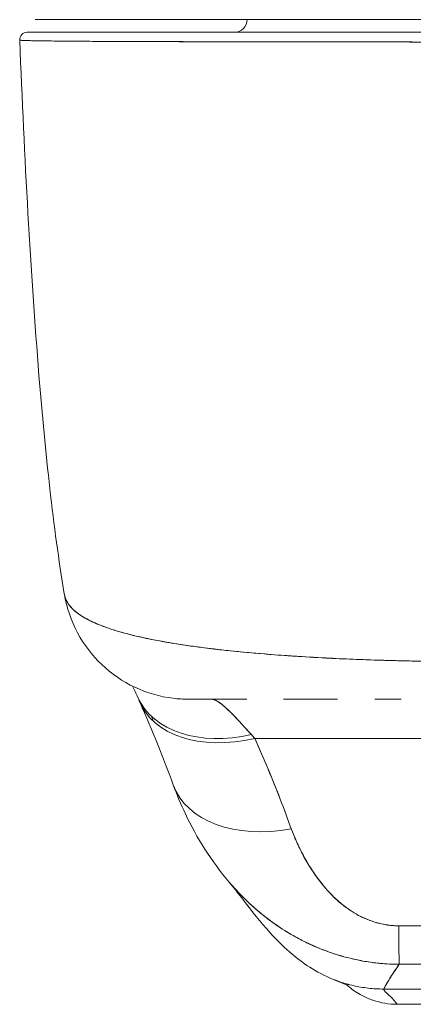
# Model space of a CAD drawing. Header units: inches. Extents: x 14 to 326, y 10 to 205.
# Tile 40 of 107: x 109.84 to 110.457, y 185.409 to 186.949. Entities that reach past the tile are written whole.
import ezdxf

# ---------------------------------------------------------------- set-up
doc = ezdxf.new("R2010")
doc.units = ezdxf.units.IN
doc.header["$LTSCALE"] = 20
doc.header["$MEASUREMENT"] = 0
doc.layers.add('Visible (ANSI)', color=7, linetype='Continuous', lineweight=5)

msp = doc.modelspace()

# ---------------------------------------------------------------- linework, layer by layer
at = {"layer": 'Visible (ANSI)'}
for p, q in [((109.9684, 186.9149), (109.9684, 186.915)), ((109.988, 186.9149), (109.988, 186.9149)), ((110.2113, 186.9142), (110.2113, 186.9142)), ((110.2275, 186.9142), (110.2275, 186.9142)), ((110.3502, 186.914), (110.3502, 186.914)), ((110.3502, 186.914), (110.3502, 186.914)), ((110.3506, 186.914), (110.3506, 186.914)), ((110.2082, 185.8246), (111.201, 185.8246)), ((111.201, 185.8246), (110.2082, 185.8246)), ((110.3134, 185.5971), (110.3134, 185.5971)), ((110.4105, 185.4325), (111.001, 185.4325)), ((111.001, 185.4325), (110.4105, 185.4325)), ((110.4315, 185.4086), (110.9826, 185.4086)), ((110.9826, 185.4086), (110.4315, 185.4086))]:
    msp.add_line(p, q, dxfattribs=at)
for centre, radius, start, end in [((110.1764, 186.9489), 0.0197, 270, 0), ((109.8516, 186.9174), 0.0118, 90, 182.2758), ((109.8516, 186.9174), 0.0118, 90, 182.2758)]:
    msp.add_arc(centre, radius, start, end, dxfattribs=at)
for centre, major_axis, ratio, start_param, end_param in [((110.1056, 186.0827), (0, -0.1969), 0.998133, 4.941016, 4.941408), ((110.1056, 186.0827), (0, 0.1969), 0.998133, 1.799423, 1.799816), ((110.1399, 186.0827), (0, -0.1968), 0.993, 5.124636, 5.12483), ((110.1399, 186.0827), (0, 0.1969), 0.993, 1.983052, 1.983245), ((110.2031, 185.9719), (-0.1784, -0.0833), 0.683273, 0.000002, 1.261001), ((110.2084, 185.9602), (-0.18, -0.0797), 0.655545, 6.248805, 7.570421), ((110.1399, 186.0827), (0, -0.1968), 0.993, 6.280664, 6.283187), ((110.1723, 185.6204), (0.0882, -0.2612), 0.479493, 2.291795, 2.327508), ((110.2656, 185.8188), (-0.1851, -0.067), 0.665998, 0.000002, 1.333212), ((110.2656, 185.8188), (-0.1851, -0.067), 0.665998, 0.000002, 1.333212), ((110.4339, 185.667), (0.0006, -0.1968), 0.004197, 5.472143, 6.180008), ((110.4339, 185.667), (0.0006, -0.1968), 0.004197, 5.472143, 6.180008)]:
    msp.add_ellipse(centre, major_axis=major_axis, ratio=ratio, start_param=start_param, end_param=end_param, dxfattribs=at)
for points, knots in [([(110.5285, 186.9489), (110.453, 186.9489), (110.3769, 186.9489), (110.2375, 186.9489), (110.1722, 186.9489), (110.0597, 186.9489), (110.0108, 186.9489), (109.9338, 186.9489), (109.9047, 186.9489), (109.879, 186.9489), (109.8733, 186.9489), (109.8682, 186.9489), (109.8671, 186.9489), (109.8652, 186.9489), (109.8625, 186.9489), (109.8647, 186.9489)], [0, 0, 0, 0, 0.574852, 0.574852, 1.131255, 1.131255, 1.675797, 1.675797, 2.217158, 2.217158, 2.452876, 2.452876, 2.54315, 2.54315, 2.663474, 2.663474, 2.663474, 2.663474]), ([(109.8647, 186.9489), (109.8648, 186.9489), (109.8682, 186.9489), (109.8751, 186.9489), (109.8819, 186.9489), (109.8922, 186.9489), (109.9057, 186.9489), (109.9192, 186.9489), (109.9358, 186.9489), (109.9554, 186.9489), (109.975, 186.9489), (109.9975, 186.9489), (110.0226, 186.9489), (110.0477, 186.9489), (110.0754, 186.9489), (110.1054, 186.9489), (110.1353, 186.9489), (110.1675, 186.9489), (110.2015, 186.9489), (110.2354, 186.9489), (110.2712, 186.9489), (110.3084, 186.9489), (110.3456, 186.9489), (110.3842, 186.9489), (110.4234, 186.9489), (110.4626, 186.9489), (110.5024, 186.9489), (110.5432, 186.9489)], [0, 0, 0, 0, 0.111111, 0.111111, 0.111111, 0.222222, 0.222222, 0.222222, 0.333333, 0.333333, 0.333333, 0.444444, 0.444444, 0.444444, 0.555556, 0.555556, 0.555556, 0.666667, 0.666667, 0.666667, 0.777778, 0.777778, 0.777778, 0.888889, 0.888889, 0.888889, 1, 1, 1, 1]), ([(110.5441, 186.9292), (110.4984, 186.9292), (110.4536, 186.9292), (110.4094, 186.9292), (110.3652, 186.9292), (110.3216, 186.9292), (110.2798, 186.9292), (110.2379, 186.9292), (110.1978, 186.9292), (110.1601, 186.9292), (110.1224, 186.9292), (110.0871, 186.9292), (110.055, 186.9292), (110.0229, 186.9292), (109.9939, 186.9292), (109.9686, 186.9292), (109.9434, 186.9292), (109.9218, 186.9292), (109.9043, 186.9292), (109.8869, 186.9292), (109.8736, 186.9292), (109.8647, 186.9292), (109.8559, 186.9292), (109.8515, 186.9292), (109.8516, 186.9292)], [0, 0, 0, 0, 0.125, 0.125, 0.125, 0.25, 0.25, 0.25, 0.375, 0.375, 0.375, 0.5, 0.5, 0.5, 0.625, 0.625, 0.625, 0.75, 0.75, 0.75, 0.875, 0.875, 0.875, 1, 1, 1, 1]), ([(109.8516, 186.9292), (109.8515, 186.9292), (109.8517, 186.9292), (109.8519, 186.9292), (109.8522, 186.9292), (109.8527, 186.9292), (109.8533, 186.9292), (109.8541, 186.9292), (109.855, 186.9292), (109.8561, 186.9292), (109.8573, 186.9292), (109.8588, 186.9292), (109.8606, 186.9292), (109.8625, 186.9292), (109.8648, 186.9292), (109.8673, 186.9292), (109.8702, 186.9292), (109.8734, 186.9292), (109.8769, 186.9292), (109.8809, 186.9292), (109.8853, 186.9292), (109.8902, 186.9292), (109.8942, 186.9292), (109.8986, 186.9292), (109.9033, 186.9292), (109.9049, 186.9292), (109.9065, 186.9292), (109.9081, 186.9292), (109.9154, 186.9292), (109.9235, 186.9292), (109.9322, 186.9292), (109.9419, 186.9292), (109.9524, 186.9292), (109.9637, 186.9292), (109.9758, 186.9292), (109.9888, 186.9292), (110.0026, 186.9292), (110.0154, 186.9292), (110.0289, 186.9292), (110.0432, 186.9292), (110.0463, 186.9292), (110.0495, 186.9292), (110.0527, 186.9292), (110.0625, 186.9292), (110.0727, 186.9292), (110.0831, 186.9292), (110.0956, 186.9292), (110.1084, 186.9292), (110.1217, 186.9292), (110.1338, 186.9292), (110.1462, 186.9292), (110.1589, 186.9292), (110.1704, 186.9292), (110.1822, 186.9292), (110.1943, 186.9292), (110.2052, 186.9292), (110.2163, 186.9292), (110.2276, 186.9292), (110.2378, 186.9292), (110.2482, 186.9292), (110.2587, 186.9292), (110.265, 186.9292), (110.2713, 186.9292), (110.2777, 186.9292), (110.281, 186.9292), (110.2843, 186.9292), (110.2877, 186.9292), (110.2966, 186.9292), (110.3056, 186.9292), (110.3146, 186.9292), (110.3229, 186.9292), (110.3313, 186.9292), (110.3397, 186.9292), (110.3475, 186.9292), (110.3553, 186.9292), (110.3631, 186.9292), (110.3704, 186.9292), (110.3777, 186.9292), (110.385, 186.9292), (110.3917, 186.9292), (110.3985, 186.9292), (110.4053, 186.9292), (110.4115, 186.9292), (110.4177, 186.9292), (110.424, 186.9292), (110.4296, 186.9292), (110.4352, 186.9292), (110.4408, 186.9292), (110.4458, 186.9292), (110.4507, 186.9292), (110.4556, 186.9292), (110.46, 186.9292), (110.4643, 186.9292), (110.4686, 186.9292), (110.4725, 186.9292), (110.4763, 186.9292), (110.4802, 186.9292), (110.4836, 186.9292), (110.487, 186.9292), (110.4905, 186.9292), (110.4936, 186.9292), (110.4968, 186.9292), (110.4999, 186.9292), (110.5028, 186.9292), (110.5058, 186.9292), (110.5087, 186.9292), (110.5115, 186.9292), (110.5143, 186.9292), (110.517, 186.9292), (110.5196, 186.9292), (110.5222, 186.9292), (110.5249, 186.9292), (110.5273, 186.9292), (110.5296, 186.9292), (110.532, 186.9292), (110.5342, 186.9292), (110.5364, 186.9292), (110.5385, 186.9292), (110.5404, 186.9292), (110.5423, 186.9292), (110.5441, 186.9292)], [0, 0, 0, 0, 0.02245, 0.02245, 0.02245, 0.047334, 0.047334, 0.047334, 0.074749, 0.074749, 0.074749, 0.10494, 0.10494, 0.10494, 0.138177, 0.138177, 0.138177, 0.174941, 0.174941, 0.174941, 0.215785, 0.215785, 0.215785, 0.25, 0.25, 0.25, 0.261359, 0.261359, 0.261359, 0.312557, 0.312557, 0.312557, 0.36984, 0.36984, 0.36984, 0.430819, 0.430819, 0.430819, 0.48753, 0.48753, 0.48753, 0.5, 0.5, 0.5, 0.538486, 0.538486, 0.538486, 0.584458, 0.584458, 0.584458, 0.626373, 0.626373, 0.626373, 0.664667, 0.664667, 0.664667, 0.699465, 0.699465, 0.699465, 0.731072, 0.731072, 0.731072, 0.75, 0.75, 0.75, 0.759869, 0.759869, 0.759869, 0.78621, 0.78621, 0.78621, 0.810385, 0.810385, 0.810385, 0.832663, 0.832663, 0.832663, 0.853294, 0.853294, 0.853294, 0.872282, 0.872282, 0.872282, 0.889703, 0.889703, 0.889703, 0.905292, 0.905292, 0.905292, 0.91893, 0.91893, 0.91893, 0.930901, 0.930901, 0.930901, 0.941484, 0.941484, 0.941484, 0.950952, 0.950952, 0.950952, 0.959577, 0.959577, 0.959577, 0.967632, 0.967632, 0.967632, 0.975259, 0.975259, 0.975259, 0.982403, 0.982403, 0.982403, 0.988977, 0.988977, 0.988977, 0.994894, 0.994894, 0.994894, 1, 1, 1, 1]), ([(110.5441, 186.9139), (110.5422, 186.9139), (110.5403, 186.9139), (110.5384, 186.9139), (110.5362, 186.9139), (110.534, 186.9139), (110.5318, 186.9139), (110.5294, 186.9139), (110.527, 186.9139), (110.5245, 186.9139), (110.5219, 186.9139), (110.5192, 186.9139), (110.5166, 186.9139), (110.5138, 186.9139), (110.5109, 186.9139), (110.5081, 186.9139), (110.5051, 186.9139), (110.5021, 186.9139), (110.4992, 186.9139), (110.496, 186.9139), (110.4928, 186.9139), (110.4896, 186.9139), (110.4861, 186.9139), (110.4826, 186.9139), (110.4791, 186.9139), (110.4752, 186.9139), (110.4713, 186.9139), (110.4674, 186.9139), (110.463, 186.9139), (110.4586, 186.9139), (110.4542, 186.9139), (110.4491, 186.914), (110.4441, 186.914), (110.4391, 186.914), (110.4334, 186.914), (110.4277, 186.914), (110.422, 186.914), (110.417, 186.914), (110.4121, 186.914), (110.4071, 186.914), (110.4057, 186.914), (110.4044, 186.914), (110.403, 186.914), (110.3961, 186.914), (110.3892, 186.914), (110.3824, 186.914), (110.3749, 186.914), (110.3675, 186.914), (110.3601, 186.914), (110.3522, 186.914), (110.3442, 186.914), (110.3363, 186.914), (110.3278, 186.914), (110.3193, 186.9141), (110.3108, 186.9141), (110.3016, 186.9141), (110.2925, 186.9141), (110.2834, 186.9141), (110.2807, 186.9141), (110.278, 186.9141), (110.2752, 186.9141), (110.2681, 186.9141), (110.261, 186.9141), (110.254, 186.9141), (110.2433, 186.9142), (110.2328, 186.9142), (110.2224, 186.9142), (110.2109, 186.9142), (110.1996, 186.9142), (110.1885, 186.9142), (110.1766, 186.9143), (110.1649, 186.9143), (110.1535, 186.9143), (110.1532, 186.9143), (110.1528, 186.9143), (110.1525, 186.9143), (110.1396, 186.9143), (110.127, 186.9144), (110.1147, 186.9144), (110.1012, 186.9144), (110.0881, 186.9145), (110.0754, 186.9145), (110.0656, 186.9146), (110.056, 186.9146), (110.0466, 186.9146), (110.0426, 186.9146), (110.0387, 186.9146), (110.0348, 186.9147), (110.0204, 186.9147), (110.0066, 186.9148), (109.9935, 186.9148), (109.9813, 186.9149), (109.9697, 186.9149), (109.9588, 186.915), (109.9572, 186.915), (109.9556, 186.915), (109.954, 186.915), (109.9425, 186.9151), (109.9318, 186.9152), (109.9218, 186.9153), (109.913, 186.9153), (109.9048, 186.9154), (109.8974, 186.9155), (109.896, 186.9155), (109.8947, 186.9155), (109.8934, 186.9155), (109.8883, 186.9156), (109.8835, 186.9156), (109.8791, 186.9157), (109.8742, 186.9158), (109.8697, 186.9158), (109.8656, 186.9159), (109.862, 186.916), (109.8587, 186.916), (109.8559, 186.9161), (109.8549, 186.9161), (109.854, 186.9161), (109.8532, 186.9161), (109.8516, 186.9162), (109.8503, 186.9162), (109.849, 186.9163), (109.8472, 186.9163), (109.8457, 186.9164), (109.8444, 186.9164), (109.8433, 186.9165), (109.8423, 186.9165), (109.8416, 186.9166), (109.8409, 186.9166), (109.8404, 186.9167), (109.8401, 186.9167), (109.8399, 186.9168), (109.8398, 186.9168), (109.8398, 186.9169)], [0, 0, 0, 0, 0.0051535, 0.0051535, 0.0051535, 0.011125, 0.011125, 0.011125, 0.0177599, 0.0177599, 0.0177599, 0.024968, 0.024968, 0.024968, 0.0326646, 0.0326646, 0.0326646, 0.0407909, 0.0407909, 0.0407909, 0.0494929, 0.0494929, 0.0494929, 0.0590435, 0.0590435, 0.0590435, 0.0697173, 0.0697173, 0.0697173, 0.0817898, 0.0817898, 0.0817898, 0.0955416, 0.0955416, 0.0955416, 0.1112568, 0.1112568, 0.1112568, 0.125, 0.125, 0.125, 0.1288152, 0.1288152, 0.1288152, 0.1479502, 0.1479502, 0.1479502, 0.1687359, 0.1687359, 0.1687359, 0.1911746, 0.1911746, 0.1911746, 0.2155136, 0.2155136, 0.2155136, 0.2420183, 0.2420183, 0.2420183, 0.25, 0.25, 0.25, 0.2709744, 0.2709744, 0.2709744, 0.3027382, 0.3027382, 0.3027382, 0.3376886, 0.3376886, 0.3376886, 0.375, 0.375, 0.375, 0.3761252, 0.3761252, 0.3761252, 0.4181661, 0.4181661, 0.4181661, 0.4642343, 0.4642343, 0.4642343, 0.5, 0.5, 0.5, 0.515243, 0.515243, 0.515243, 0.571952, 0.571952, 0.571952, 0.625, 0.625, 0.625, 0.6328539, 0.6328539, 0.6328539, 0.6899725, 0.6899725, 0.6899725, 0.7409194, 0.7409194, 0.7409194, 0.75, 0.75, 0.75, 0.7861698, 0.7861698, 0.7861698, 0.8266644, 0.8266644, 0.8266644, 0.8630945, 0.8630945, 0.8630945, 0.875, 0.875, 0.875, 0.8960305, 0.8960305, 0.8960305, 0.9259483, 0.9259483, 0.9259483, 0.9531124, 0.9531124, 0.9531124, 0.9777644, 0.9777644, 0.9777644, 0.9986063, 0.9986063, 0.9986063, 0.9986063]), ([(109.8398, 186.9169), (109.8398, 186.9168), (109.8406, 186.9167), (109.8425, 186.9166), (109.8439, 186.9165), (109.846, 186.9164), (109.8489, 186.9163), (109.8499, 186.9162), (109.851, 186.9162), (109.8522, 186.9162), (109.8569, 186.916), (109.8631, 186.9159), (109.8707, 186.9158), (109.8739, 186.9158), (109.8773, 186.9157), (109.8809, 186.9157), (109.8865, 186.9156), (109.8926, 186.9155), (109.8992, 186.9155), (109.9099, 186.9154), (109.922, 186.9153), (109.9354, 186.9152), (109.9363, 186.9152), (109.9373, 186.9151), (109.9382, 186.9151), (109.9531, 186.915), (109.9696, 186.9149), (109.9873, 186.9149), (109.9947, 186.9148), (110.0023, 186.9148), (110.0101, 186.9148), (110.0216, 186.9147), (110.0333, 186.9147), (110.0453, 186.9146), (110.062, 186.9146), (110.0791, 186.9145), (110.0962, 186.9145), (110.1009, 186.9144), (110.1057, 186.9144), (110.1104, 186.9144), (110.1339, 186.9144), (110.1572, 186.9143), (110.1802, 186.9143), (110.1811, 186.9143), (110.182, 186.9143), (110.1829, 186.9143), (110.2063, 186.9142), (110.2294, 186.9142), (110.252, 186.9141), (110.2569, 186.9141), (110.2617, 186.9141), (110.2666, 186.9141), (110.2858, 186.9141), (110.3045, 186.9141), (110.3228, 186.9141), (110.3304, 186.914), (110.3379, 186.914), (110.3454, 186.914), (110.3605, 186.914), (110.3754, 186.914), (110.3898, 186.914), (110.3995, 186.914), (110.4089, 186.914), (110.4182, 186.914), (110.4292, 186.914), (110.44, 186.914), (110.4505, 186.914), (110.4621, 186.9139), (110.4735, 186.9139), (110.4847, 186.9139), (110.4907, 186.9139), (110.4967, 186.9139), (110.5026, 186.9139), (110.5175, 186.9139), (110.5317, 186.9139), (110.5441, 186.9139)], [0.0013417, 0.0013417, 0.0013417, 0.0013417, 0.0517615, 0.0517615, 0.0517615, 0.0909091, 0.0909091, 0.0909091, 0.1047558, 0.1047558, 0.1047558, 0.1592603, 0.1592603, 0.1592603, 0.1818182, 0.1818182, 0.1818182, 0.2166395, 0.2166395, 0.2166395, 0.2727273, 0.2727273, 0.2727273, 0.27663, 0.27663, 0.27663, 0.3378724, 0.3378724, 0.3378724, 0.3636364, 0.3636364, 0.3636364, 0.4015229, 0.4015229, 0.4015229, 0.4545455, 0.4545455, 0.4545455, 0.4693394, 0.4693394, 0.4693394, 0.5426566, 0.5426566, 0.5426566, 0.5454545, 0.5454545, 0.5454545, 0.6201601, 0.6201601, 0.6201601, 0.6363636, 0.6363636, 0.6363636, 0.7005689, 0.7005689, 0.7005689, 0.7272727, 0.7272727, 0.7272727, 0.7817474, 0.7817474, 0.7817474, 0.8181818, 0.8181818, 0.8181818, 0.861421, 0.861421, 0.861421, 0.9090909, 0.9090909, 0.9090909, 0.9347795, 0.9347795, 0.9347795, 1, 1, 1, 1]), ([(109.9097, 186.0508), (109.8922, 186.1557), (109.8801, 186.2698), (109.8568, 186.5538), (109.8472, 186.7318), (109.8398, 186.9169)], [0, 0, 0, 0, 1.137002, 1.137002, 2.63124, 2.63124, 2.63124, 2.63124]), ([(110.5299, 185.9447), (110.5174, 185.9448), (110.5034, 185.9449), (110.4886, 185.9451), (110.4763, 185.9452), (110.4635, 185.9454), (110.4506, 185.9457), (110.4466, 185.9458), (110.4426, 185.9459), (110.4386, 185.9459), (110.4199, 185.9464), (110.401, 185.947), (110.3815, 185.9477), (110.3752, 185.9479), (110.3689, 185.9481), (110.3624, 185.9484), (110.3484, 185.9489), (110.3341, 185.9496), (110.3196, 185.9504), (110.3025, 185.9512), (110.2851, 185.9523), (110.2675, 185.9534), (110.2634, 185.9537), (110.2592, 185.954), (110.2551, 185.9543), (110.2336, 185.9558), (110.2119, 185.9575), (110.1906, 185.9595), (110.1837, 185.9602), (110.1767, 185.9609), (110.1699, 185.9616), (110.1559, 185.9631), (110.1422, 185.9646), (110.1288, 185.9663), (110.121, 185.9673), (110.1133, 185.9683), (110.1058, 185.9694), (110.0969, 185.9707), (110.0883, 185.972), (110.0798, 185.9734), (110.0772, 185.9738), (110.0747, 185.9742), (110.0721, 185.9747), (110.0545, 185.9777), (110.0379, 185.981), (110.0225, 185.9846), (110.0162, 185.9861), (110.01, 185.9876), (110.0041, 185.9893), (109.9962, 185.9914), (109.9887, 185.9937), (109.9817, 185.996), (109.9699, 185.9999), (109.9594, 186.0042), (109.9502, 186.0087), (109.9493, 186.0091), (109.9484, 186.0095), (109.9476, 186.01), (109.9439, 186.0119), (109.9405, 186.0138), (109.9373, 186.0158), (109.9341, 186.0178), (109.9311, 186.0199), (109.9284, 186.022), (109.9229, 186.0264), (109.9186, 186.0311), (109.9155, 186.0359), (109.9155, 186.036), (109.9154, 186.0362), (109.9153, 186.0363), (109.9123, 186.0411), (109.9105, 186.046), (109.9097, 186.0508), (109.9097, 186.0508), (109.9097, 186.0508), (109.9097, 186.0508)], [0, 0, 0, 0, 0.060624, 0.060624, 0.060624, 0.1111111, 0.1111111, 0.1111111, 0.1265869, 0.1265869, 0.1265869, 0.1987914, 0.1987914, 0.1987914, 0.2222222, 0.2222222, 0.2222222, 0.273294, 0.273294, 0.273294, 0.3333333, 0.3333333, 0.3333333, 0.3474368, 0.3474368, 0.3474368, 0.4205222, 0.4205222, 0.4205222, 0.4444444, 0.4444444, 0.4444444, 0.4933991, 0.4933991, 0.4933991, 0.5219496, 0.5219496, 0.5219496, 0.5555556, 0.5555556, 0.5555556, 0.5658861, 0.5658861, 0.5658861, 0.6371166, 0.6371166, 0.6371166, 0.6666667, 0.6666667, 0.6666667, 0.7059933, 0.7059933, 0.7059933, 0.7713333, 0.7713333, 0.7713333, 0.7777778, 0.7777778, 0.7777778, 0.804681, 0.804681, 0.804681, 0.8323648, 0.8323648, 0.8323648, 0.8888889, 0.8888889, 0.8888889, 0.8902659, 0.8902659, 0.8902659, 0.9461063, 0.9461063, 0.9461063, 0.9462161, 0.9462161, 0.9462161, 0.9462161]), ([(110.104, 185.8859), (110.0961, 185.8859), (110.0882, 185.8863), (110.0596, 185.8898), (110.039, 185.8957), (110.0012, 185.9135), (109.9835, 185.9256), (109.9532, 185.9544), (109.9402, 185.9715), (109.9203, 186.0087), (109.9133, 186.0294), (109.9098, 186.0504)], [0, 0, 0, 0, 0.0599961, 0.0599961, 0.2193141, 0.2193141, 0.378636, 0.378636, 0.5378506, 0.5378506, 0.7000545, 0.7000545, 0.7000545, 0.7000545]), ([(109.9098, 186.0503), (109.9099, 186.0498), (109.91, 186.0494), (109.9101, 186.049), (109.9106, 186.0462), (109.9115, 186.0435), (109.9128, 186.0409), (109.9138, 186.0388), (109.915, 186.0367), (109.9164, 186.0347), (109.9169, 186.0339), (109.9175, 186.0332), (109.918, 186.0324), (109.9204, 186.0294), (109.9233, 186.0265), (109.9266, 186.0237), (109.9302, 186.0205), (109.9345, 186.0175), (109.9392, 186.0146), (109.9415, 186.0133), (109.9439, 186.012), (109.9463, 186.0106), (109.9498, 186.0088), (109.9535, 186.007), (109.9574, 186.0053), (109.965, 186.0019), (109.9734, 185.9987), (109.9826, 185.9957), (109.9872, 185.9942), (109.992, 185.9927), (109.9969, 185.9913), (110.0033, 185.9894), (110.0099, 185.9877), (110.0168, 185.986), (110.0308, 185.9825), (110.0459, 185.9794), (110.0619, 185.9765), (110.0627, 185.9763), (110.0634, 185.9762), (110.0641, 185.9761), (110.0801, 185.9732), (110.097, 185.9706), (110.1146, 185.9682), (110.1243, 185.9669), (110.1342, 185.9656), (110.1443, 185.9644), (110.1526, 185.9635), (110.1609, 185.9625), (110.1694, 185.9617), (110.187, 185.9598), (110.2052, 185.9581), (110.2237, 185.9566), (110.2271, 185.9564), (110.2305, 185.9561), (110.2339, 185.9558), (110.2478, 185.9547), (110.2618, 185.9538), (110.276, 185.9529), (110.2925, 185.9518), (110.3091, 185.9509), (110.3259, 185.95), (110.3272, 185.95), (110.3285, 185.9499), (110.3297, 185.9498), (110.3441, 185.9491), (110.3586, 185.9485), (110.3731, 185.948), (110.3878, 185.9474), (110.4025, 185.9469), (110.4173, 185.9465), (110.4212, 185.9464), (110.4252, 185.9463), (110.4291, 185.9462), (110.4388, 185.9459), (110.4484, 185.9457), (110.4581, 185.9455), (110.4706, 185.9453), (110.4832, 185.9451), (110.4957, 185.9449), (110.5071, 185.9448), (110.5186, 185.9447), (110.5299, 185.9447)], [0.0490006, 0.0490006, 0.0490006, 0.0490006, 0.0540743, 0.0540743, 0.0540743, 0.0856527, 0.0856527, 0.0856527, 0.1111111, 0.1111111, 0.1111111, 0.1205644, 0.1205644, 0.1205644, 0.1591176, 0.1591176, 0.1591176, 0.202025, 0.202025, 0.202025, 0.2222222, 0.2222222, 0.2222222, 0.25045, 0.25045, 0.25045, 0.305586, 0.305586, 0.305586, 0.3333333, 0.3333333, 0.3333333, 0.3688988, 0.3688988, 0.3688988, 0.4411046, 0.4411046, 0.4411046, 0.4444444, 0.4444444, 0.4444444, 0.5160884, 0.5160884, 0.5160884, 0.5555556, 0.5555556, 0.5555556, 0.5876754, 0.5876754, 0.5876754, 0.6544159, 0.6544159, 0.6544159, 0.6666667, 0.6666667, 0.6666667, 0.7161429, 0.7161429, 0.7161429, 0.7734695, 0.7734695, 0.7734695, 0.7777778, 0.7777778, 0.7777778, 0.8266877, 0.8266877, 0.8266877, 0.8758248, 0.8758248, 0.8758248, 0.8888889, 0.8888889, 0.8888889, 0.9207769, 0.9207769, 0.9207769, 0.9621735, 0.9621735, 0.9621735, 1, 1, 1, 1]), ([(110.1956, 185.8859), (110.1866, 185.8859), (110.1783, 185.8859), (110.1707, 185.8859), (110.1623, 185.8859), (110.1547, 185.8859), (110.1479, 185.8859), (110.1418, 185.8859), (110.1363, 185.8859), (110.1315, 185.8859), (110.1271, 185.8859), (110.1233, 185.8859), (110.12, 185.8859), (110.12, 185.8859), (110.12, 185.8859), (110.1199, 185.8859), (110.117, 185.8859), (110.1145, 185.8859), (110.1123, 185.8859), (110.1104, 185.8859), (110.1088, 185.8859), (110.1075, 185.8859), (110.1064, 185.8859), (110.1055, 185.8859), (110.1049, 185.8859), (110.1044, 185.8859), (110.1041, 185.8859), (110.104, 185.8859), (110.104, 185.8859), (110.104, 185.8859), (110.104, 185.8859)], [0.5, 0.5, 0.5, 0.5, 0.5616244, 0.5616244, 0.5616244, 0.6303809, 0.6303809, 0.6303809, 0.6927574, 0.6927574, 0.6927574, 0.7493807, 0.7493807, 0.7493807, 0.75, 0.75, 0.75, 0.8009688, 0.8009688, 0.8009688, 0.8481994, 0.8481994, 0.8481994, 0.8914857, 0.8914857, 0.8914857, 0.9311058, 0.9311058, 0.9311058, 0.9394416, 0.9394416, 0.9394416, 0.9394416]), ([(110.1956, 185.8859), (110.1909, 185.8859), (110.1863, 185.8859), (110.1819, 185.8859), (110.1644, 185.8859), (110.1491, 185.8859), (110.1367, 185.8859), (110.1244, 185.8859), (110.1148, 185.8859), (110.1095, 185.8859), (110.106, 185.8859), (110.1043, 185.8859), (110.1043, 185.8859)], [0.5931405, 0.5931405, 0.5931405, 0.5931405, 0.625, 0.625, 0.625, 0.75, 0.75, 0.75, 0.875, 0.875, 0.875, 0.9576183, 0.9576183, 0.9576183, 0.9576183]), ([(110.1399, 185.8859), (110.1407, 185.8859), (110.1415, 185.8858), (110.1424, 185.8856), (110.1445, 185.8852), (110.1469, 185.8842), (110.1494, 185.8828), (110.1517, 185.8815), (110.1541, 185.8798), (110.1568, 185.8777), (110.159, 185.8759), (110.1615, 185.8738), (110.164, 185.8714), (110.1663, 185.8693), (110.1687, 185.867), (110.1712, 185.8645), (110.1734, 185.8623), (110.1757, 185.8599), (110.178, 185.8574), (110.1802, 185.8551), (110.1824, 185.8527), (110.1846, 185.8503), (110.1867, 185.848), (110.1889, 185.8457), (110.1911, 185.8433), (110.1931, 185.8411), (110.1952, 185.8388), (110.1974, 185.8364), (110.1992, 185.8345), (110.201, 185.8325), (110.2029, 185.8305)], [0, 0, 0, 0, 0.063513, 0.063513, 0.063513, 0.222312, 0.222312, 0.222312, 0.363, 0.363, 0.363, 0.4873, 0.4873, 0.4873, 0.597282, 0.597282, 0.597282, 0.695064, 0.695064, 0.695064, 0.782876, 0.782876, 0.782876, 0.863021, 0.863021, 0.863021, 0.937815, 0.937815, 0.937815, 1, 1, 1, 1]), ([(110.1399, 185.8859), (110.1438, 185.8859), (110.1487, 185.8837), (110.1546, 185.8794), (110.1604, 185.8751), (110.1672, 185.8686), (110.1752, 185.8603), (110.1833, 185.852), (110.1925, 185.8419), (110.2029, 185.8305)], [0, 0, 0, 0, 0.333333, 0.333333, 0.333333, 0.666667, 0.666667, 0.666667, 1, 1, 1, 1]), ([(110.3378, 185.8859), (110.3273, 185.8859), (110.317, 185.8859), (110.3068, 185.8859), (110.2884, 185.8859), (110.2705, 185.8859), (110.2534, 185.8859)], [0.3206778, 0.3206778, 0.3206778, 0.3206778, 0.375, 0.375, 0.375, 0.4736422, 0.4736422, 0.4736422, 0.4736422]), ([(110.3378, 185.8859), (110.3297, 185.8859), (110.3217, 185.8859), (110.3139, 185.8859), (110.3006, 185.8859), (110.288, 185.8859), (110.2759, 185.8859), (110.2681, 185.8859), (110.2607, 185.8859), (110.2534, 185.8859)], [0.25, 0.25, 0.25, 0.25, 0.2854265, 0.2854265, 0.2854265, 0.3457096, 0.3457096, 0.3457096, 0.3843223, 0.3843223, 0.3843223, 0.3843223]), ([(110.4373, 185.8859), (110.4313, 185.8859), (110.4254, 185.8859), (110.4117, 185.8859), (110.404, 185.8859), (110.3963, 185.8859)], [0.23746, 0.23746, 0.23746, 0.23746, 0.2845823, 0.2845823, 0.3474231, 0.3474231, 0.3474231, 0.3474231]), ([(110.2082, 185.8246), (110.214, 185.8117), (110.2196, 185.7988), (110.225, 185.786), (110.2263, 185.7829), (110.2276, 185.7798), (110.2289, 185.7768), (110.2346, 185.763), (110.2402, 185.7493), (110.2456, 185.7357), (110.2464, 185.7336), (110.2471, 185.7316), (110.2479, 185.7296), (110.254, 185.714), (110.2598, 185.6986), (110.2654, 185.6833)], [0, 0, 0, 0, 0.268639, 0.268639, 0.268639, 0.333333, 0.333333, 0.333333, 0.623788, 0.623788, 0.623788, 0.666667, 0.666667, 0.666667, 1, 1, 1, 1]), ([(110.2082, 185.8246), (110.2154, 185.8085), (110.2223, 185.7926), (110.2289, 185.7767), (110.2355, 185.7609), (110.2419, 185.7452), (110.2479, 185.7296), (110.254, 185.714), (110.2598, 185.6986), (110.2654, 185.6833)], [0, 0, 0, 0, 0.333333, 0.333333, 0.333333, 0.666667, 0.666667, 0.666667, 1, 1, 1, 1]), ([(110.1682, 185.5996), (110.1398, 185.6328), (110.1173, 185.6691), (110.0924, 185.7213), (110.086, 185.7364), (110.0805, 185.7518)], [0, 0, 0, 0, 0.3575874, 0.3575874, 0.4991149, 0.4991149, 0.4991149, 0.4991149]), ([(110.2654, 185.6833), (110.2677, 185.6767), (110.2704, 185.6701), (110.2733, 185.6635), (110.2767, 185.656), (110.2803, 185.6486), (110.2843, 185.6412), (110.2882, 185.6339), (110.2924, 185.6268), (110.297, 185.6198), (110.301, 185.6135), (110.3054, 185.6074), (110.3099, 185.6014), (110.314, 185.5961), (110.3183, 185.591), (110.3228, 185.586), (110.3245, 185.5841), (110.3263, 185.5823), (110.328, 185.5805), (110.3305, 185.578), (110.333, 185.5755), (110.3356, 185.5732), (110.3396, 185.5694), (110.3438, 185.5658), (110.3482, 185.5624), (110.3522, 185.5593), (110.3564, 185.5564), (110.3607, 185.5536), (110.3647, 185.5511), (110.3688, 185.5488), (110.373, 185.5466), (110.374, 185.5461), (110.3751, 185.5456), (110.3761, 185.5451), (110.379, 185.5437), (110.3819, 185.5424), (110.3848, 185.5412), (110.3885, 185.5398), (110.3922, 185.5384), (110.396, 185.5373), (110.3995, 185.5362), (110.4031, 185.5352), (110.4066, 185.5344), (110.4099, 185.5337), (110.4132, 185.5331), (110.4165, 185.5327), (110.4195, 185.5322), (110.4225, 185.5319), (110.4255, 185.5317), (110.4283, 185.5315), (110.431, 185.5314), (110.4337, 185.5314)], [0, 0, 0, 0, 0.090139, 0.090139, 0.090139, 0.192543, 0.192543, 0.192543, 0.294178, 0.294178, 0.294178, 0.386219, 0.386219, 0.386219, 0.468683, 0.468683, 0.468683, 0.5, 0.5, 0.5, 0.543483, 0.543483, 0.543483, 0.612641, 0.612641, 0.612641, 0.676614, 0.676614, 0.676614, 0.73542, 0.73542, 0.73542, 0.75, 0.75, 0.75, 0.789344, 0.789344, 0.789344, 0.838902, 0.838902, 0.838902, 0.884415, 0.884415, 0.884415, 0.926226, 0.926226, 0.926226, 0.964707, 0.964707, 0.964707, 1, 1, 1, 1]), ([(110.2654, 185.6833), (110.2705, 185.6696), (110.2761, 185.6569), (110.2823, 185.645), (110.2885, 185.633), (110.2952, 185.622), (110.3024, 185.6117), (110.3095, 185.6015), (110.3171, 185.5921), (110.3251, 185.5835), (110.3331, 185.575), (110.3416, 185.5674), (110.3504, 185.5608), (110.3593, 185.5542), (110.3685, 185.5486), (110.378, 185.5442), (110.3874, 185.5398), (110.3971, 185.5366), (110.4065, 185.5345), (110.4158, 185.5323), (110.4248, 185.5313), (110.4337, 185.5314)], [0, 0, 0, 0, 0.142857, 0.142857, 0.142857, 0.285714, 0.285714, 0.285714, 0.428571, 0.428571, 0.428571, 0.571429, 0.571429, 0.571429, 0.714286, 0.714286, 0.714286, 0.857143, 0.857143, 0.857143, 1, 1, 1, 1]), ([(110.4344, 185.4712), (110.4276, 185.4712), (110.4209, 185.4715), (110.4141, 185.4719), (110.4068, 185.4724), (110.3995, 185.4731), (110.3922, 185.4741), (110.3845, 185.4751), (110.3767, 185.4764), (110.369, 185.478), (110.3657, 185.4787), (110.3624, 185.4794), (110.3591, 185.4802), (110.3542, 185.4814), (110.3492, 185.4827), (110.3442, 185.4841), (110.3355, 185.4866), (110.3267, 185.4895), (110.3181, 185.4927), (110.3089, 185.4962), (110.2997, 185.5001), (110.2907, 185.5044), (110.289, 185.5052), (110.2872, 185.5061), (110.2854, 185.507), (110.2777, 185.5108), (110.2701, 185.515), (110.2626, 185.5194), (110.2529, 185.5252), (110.2434, 185.5314), (110.2341, 185.5382), (110.2283, 185.5425), (110.2226, 185.5469), (110.2169, 185.5516), (110.2132, 185.5546), (110.2096, 185.5577), (110.206, 185.5609), (110.1966, 185.5693), (110.1875, 185.5782), (110.1787, 185.5878), (110.1751, 185.5916), (110.1716, 185.5956), (110.1682, 185.5996)], [0, 0, 0, 0, 0.0451309, 0.0451309, 0.0451309, 0.0934261, 0.0934261, 0.0934261, 0.1448843, 0.1448843, 0.1448843, 0.1666667, 0.1666667, 0.1666667, 0.1998145, 0.1998145, 0.1998145, 0.2585241, 0.2585241, 0.2585241, 0.3210109, 0.3210109, 0.3210109, 0.3333333, 0.3333333, 0.3333333, 0.3871157, 0.3871157, 0.3871157, 0.4564187, 0.4564187, 0.4564187, 0.5, 0.5, 0.5, 0.5282562, 0.5282562, 0.5282562, 0.6021654, 0.6021654, 0.6021654, 0.6318376, 0.6318376, 0.6318376, 0.6318376]), ([(110.1682, 185.5996), (110.169, 185.5987), (110.1698, 185.5977), (110.1706, 185.5968), (110.1716, 185.5957), (110.1726, 185.5945), (110.1736, 185.5934), (110.1818, 185.5841), (110.1902, 185.5755), (110.1989, 185.5673), (110.2049, 185.5617), (110.211, 185.5564), (110.2173, 185.5513), (110.2201, 185.5489), (110.223, 185.5466), (110.2259, 185.5444), (110.2352, 185.5372), (110.2446, 185.5306), (110.2542, 185.5246), (110.2638, 185.5185), (110.2736, 185.513), (110.2835, 185.5079), (110.2843, 185.5076), (110.285, 185.5072), (110.2858, 185.5068), (110.2949, 185.5023), (110.3041, 185.4982), (110.3134, 185.4945), (110.3184, 185.4926), (110.3234, 185.4908), (110.3284, 185.4891), (110.3335, 185.4873), (110.3386, 185.4857), (110.3438, 185.4842), (110.349, 185.4827), (110.3542, 185.4814), (110.3594, 185.4801), (110.3643, 185.479), (110.3692, 185.4779), (110.3742, 185.477), (110.3843, 185.4751), (110.3944, 185.4736), (110.4045, 185.4727), (110.4145, 185.4717), (110.4244, 185.4712), (110.4344, 185.4712)], [0.3673983, 0.3673983, 0.3673983, 0.3673983, 0.3742426, 0.3742426, 0.3742426, 0.3828534, 0.3828534, 0.3828534, 0.4522165, 0.4522165, 0.4522165, 0.5, 0.5, 0.5, 0.5220636, 0.5220636, 0.5220636, 0.5918842, 0.5918842, 0.5918842, 0.6613555, 0.6613555, 0.6613555, 0.6666667, 0.6666667, 0.6666667, 0.7302356, 0.7302356, 0.7302356, 0.7640633, 0.7640633, 0.7640633, 0.7985194, 0.7985194, 0.7985194, 0.8333333, 0.8333333, 0.8333333, 0.8662447, 0.8662447, 0.8662447, 0.9333972, 0.9333972, 0.9333972, 1, 1, 1, 1]), ([(110.3262, 185.4497), (110.3126, 185.4557), (110.3007, 185.4624), (110.2799, 185.4761), (110.2708, 185.4833), (110.2504, 185.501), (110.2408, 185.511), (110.2157, 185.5387), (110.2037, 185.5545), (110.1822, 185.5822), (110.1732, 185.5937), (110.1682, 185.5996)], [0, 0, 0, 0, 0.136355, 0.136355, 0.286256, 0.286256, 0.530956, 0.530956, 1.018506, 1.018506, 1.536397, 1.536397, 1.536397, 1.536397]), ([(110.4337, 185.5314), (110.4934, 185.5314), (110.5533, 185.5314), (110.6139, 185.5314), (110.6745, 185.5314), (110.7357, 185.5314), (110.7963, 185.5314), (110.8568, 185.5314), (110.9166, 185.5314), (110.9762, 185.5314)], [0, 0, 0, 0, 0.333333, 0.333333, 0.333333, 0.666667, 0.666667, 0.666667, 1, 1, 1, 1]), ([(110.4105, 185.4325), (110.4106, 185.4331), (110.4113, 185.4346), (110.4126, 185.4368), (110.4138, 185.4391), (110.4155, 185.442), (110.4176, 185.4455), (110.4197, 185.449), (110.4223, 185.4531), (110.4251, 185.4575), (110.4279, 185.4619), (110.431, 185.4665), (110.4344, 185.4712)], [0, 0, 0, 0, 0.250198, 0.250198, 0.250198, 0.500396, 0.500396, 0.500396, 0.750593, 0.750593, 0.750593, 1, 1, 1, 1]), ([(110.4344, 185.4712), (110.4321, 185.468), (110.4299, 185.4648), (110.4279, 185.4617), (110.4254, 185.458), (110.423, 185.4543), (110.421, 185.451), (110.4189, 185.4477), (110.4171, 185.4447), (110.4156, 185.4421), (110.4141, 185.4395), (110.4128, 185.4374), (110.412, 185.4358), (110.4111, 185.4341), (110.4106, 185.433), (110.4105, 185.4325)], [0, 0, 0, 0, 0.170255, 0.170255, 0.170255, 0.377691, 0.377691, 0.377691, 0.585128, 0.585128, 0.585128, 0.792564, 0.792564, 0.792564, 1, 1, 1, 1]), ([(110.9758, 185.4712), (110.9319, 185.4714), (110.8878, 185.4713), (110.8437, 185.4713), (110.7975, 185.4712), (110.7513, 185.4712), (110.705, 185.4712), (110.6587, 185.4712), (110.6125, 185.4713), (110.5664, 185.4713), (110.5521, 185.4713), (110.5378, 185.4713), (110.5235, 185.4713), (110.4937, 185.4713), (110.464, 185.4713), (110.4344, 185.4712)], [0, 0, 0, 0, 0.24471, 0.24471, 0.24471, 0.500303, 0.500303, 0.500303, 0.755735, 0.755735, 0.755735, 0.834924, 0.834924, 0.834924, 1, 1, 1, 1]), ([(110.4344, 185.4712), (110.4603, 185.4713), (110.4862, 185.4713), (110.5123, 185.4713), (110.5379, 185.4713), (110.5636, 185.4713), (110.5896, 185.4713), (110.5972, 185.4712), (110.6049, 185.4712), (110.6125, 185.4712), (110.6304, 185.4712), (110.6485, 185.4712), (110.6666, 185.4712), (110.6922, 185.4712), (110.7179, 185.4712), (110.7436, 185.4712), (110.7612, 185.4712), (110.7788, 185.4712), (110.7962, 185.4712), (110.8044, 185.4712), (110.8125, 185.4712), (110.8206, 185.4713), (110.8466, 185.4713), (110.8723, 185.4713), (110.8979, 185.4713), (110.924, 185.4713), (110.9499, 185.4713), (110.9758, 185.4712)], [0, 0, 0, 0, 0.146953, 0.146953, 0.146953, 0.291147, 0.291147, 0.291147, 0.333333, 0.333333, 0.333333, 0.431915, 0.431915, 0.431915, 0.570999, 0.570999, 0.570999, 0.666667, 0.666667, 0.666667, 0.711352, 0.711352, 0.711352, 0.854594, 0.854594, 0.854594, 1, 1, 1, 1]), ([(110.3262, 185.4497), (110.3312, 185.4476), (110.3428, 185.4431), (110.3625, 185.4375), (110.3854, 185.4335), (110.4019, 185.4325), (110.4105, 185.4325)], [0.7477966, 0.7477966, 0.7477966, 0.7477966, 0.8, 0.8666667, 0.9333333, 1, 1, 1, 1]), ([(110.3527, 185.4387), (110.3527, 185.4387), (110.3524, 185.4389), (110.351, 185.4398), (110.3567, 185.4366), (110.3262, 185.4497)], [0.861325, 0.861325, 0.861325, 0.861325, 1.320289, 1.320289, 2.739482, 2.739482, 2.739482, 2.739482]), ([(110.4105, 185.4325), (110.4019, 185.4325), (110.3937, 185.433), (110.3857, 185.4339), (110.3778, 185.4348), (110.3701, 185.4362), (110.3628, 185.4378), (110.3554, 185.4395), (110.3484, 185.4415), (110.3416, 185.4438), (110.3363, 185.4456), (110.3312, 185.4476), (110.3262, 185.4497)], [0, 0, 0, 0, 0.0666667, 0.0666667, 0.0666667, 0.1333333, 0.1333333, 0.1333333, 0.2, 0.2, 0.2, 0.2522034, 0.2522034, 0.2522034, 0.2522034]), ([(110.4315, 185.4086), (110.4184, 185.4086), (110.4052, 185.4108), (110.3873, 185.417), (110.3817, 185.4194), (110.3725, 185.4243), (110.3686, 185.4266), (110.3637, 185.4299), (110.3622, 185.431), (110.3595, 185.433), (110.3583, 185.434), (110.3564, 185.4355), (110.3557, 185.4361), (110.3543, 185.4373), (110.3537, 185.4378), (110.3529, 185.4385), (110.3527, 185.4387), (110.3525, 185.4389)], [0, 0, 0, 0, 0.0994996, 0.0994996, 0.1455542, 0.1455542, 0.1813681, 0.1813681, 0.1987001, 0.1987001, 0.2197206, 0.2197206, 0.2414846, 0.2414846, 0.277618, 0.277618, 0.3158704, 0.3158704, 0.3158704, 0.3158704]), ([(110.4315, 185.4086), (110.4314, 185.4086), (110.431, 185.4091), (110.4304, 185.4099), (110.4297, 185.4107), (110.4289, 185.4118), (110.4278, 185.413), (110.4268, 185.4142), (110.4255, 185.4156), (110.4243, 185.417), (110.423, 185.4184), (110.4216, 185.4198), (110.4203, 185.4211), (110.4189, 185.4224), (110.4176, 185.4236), (110.4164, 185.4247), (110.4151, 185.4259), (110.414, 185.4269), (110.4131, 185.4278), (110.4122, 185.4287), (110.4114, 185.4295), (110.4109, 185.4302), (110.4105, 185.431), (110.4103, 185.4317), (110.4105, 185.4325)], [0, 0, 0, 0, 0.125, 0.125, 0.125, 0.25, 0.25, 0.25, 0.375, 0.375, 0.375, 0.5, 0.5, 0.5, 0.625, 0.625, 0.625, 0.75, 0.75, 0.75, 0.875, 0.875, 0.875, 1, 1, 1, 1]), ([(110.4105, 185.4325), (110.4103, 185.4317), (110.4105, 185.431), (110.4109, 185.4302), (110.4114, 185.4295), (110.4122, 185.4287), (110.4131, 185.4278), (110.414, 185.4269), (110.4151, 185.4259), (110.4164, 185.4247), (110.4176, 185.4236), (110.4189, 185.4224), (110.4203, 185.4211), (110.4216, 185.4198), (110.423, 185.4184), (110.4243, 185.417), (110.4255, 185.4156), (110.4268, 185.4142), (110.4278, 185.413), (110.4289, 185.4118), (110.4297, 185.4107), (110.4304, 185.4099), (110.431, 185.4091), (110.4314, 185.4086), (110.4315, 185.4086)], [0, 0, 0, 0, 0.125, 0.125, 0.125, 0.25, 0.25, 0.25, 0.375, 0.375, 0.375, 0.5, 0.5, 0.5, 0.625, 0.625, 0.625, 0.75, 0.75, 0.75, 0.875, 0.875, 0.875, 1, 1, 1, 1])]:
    msp.add_open_spline(points, degree=3, knots=knots, dxfattribs=at)
for points in [[(109.9891, 186.9148), (109.9891, 186.9148), (109.9891, 186.9149), (109.9891, 186.9149)], [(109.9859, 185.9946), (109.9859, 185.9946), (109.9859, 185.9946), (109.9859, 185.9946)], [(109.9859, 185.9946), (109.9859, 185.9946), (109.9859, 185.9946), (109.9859, 185.9946)], [(110.3174, 185.9505), (110.3174, 185.9505), (110.3174, 185.9505), (110.3174, 185.9505)], [(110.318, 185.9504), (110.318, 185.9504), (110.318, 185.9504), (110.318, 185.9504)], [(110.0247, 185.8886), (110.0218, 185.8948), (110.0191, 185.9007), (110.0165, 185.9064)], [(110.0805, 185.7518), (110.0649, 185.7948), (110.0475, 185.8373), (110.0284, 185.8805)], [(110.3171, 185.8859), (110.3171, 185.8859), (110.3171, 185.8859), (110.3171, 185.8859)], [(110.318, 185.8859), (110.318, 185.8859), (110.318, 185.8859), (110.318, 185.8859)], [(110.0494, 185.8514), (110.0483, 185.854), (110.0472, 185.8567), (110.0461, 185.8594)], [(110.3175, 185.5921), (110.3175, 185.5921), (110.3175, 185.5921), (110.3175, 185.5921)]]:
    msp.add_open_spline(points, degree=3, dxfattribs=at)

doc.saveas('drawing.dxf')
